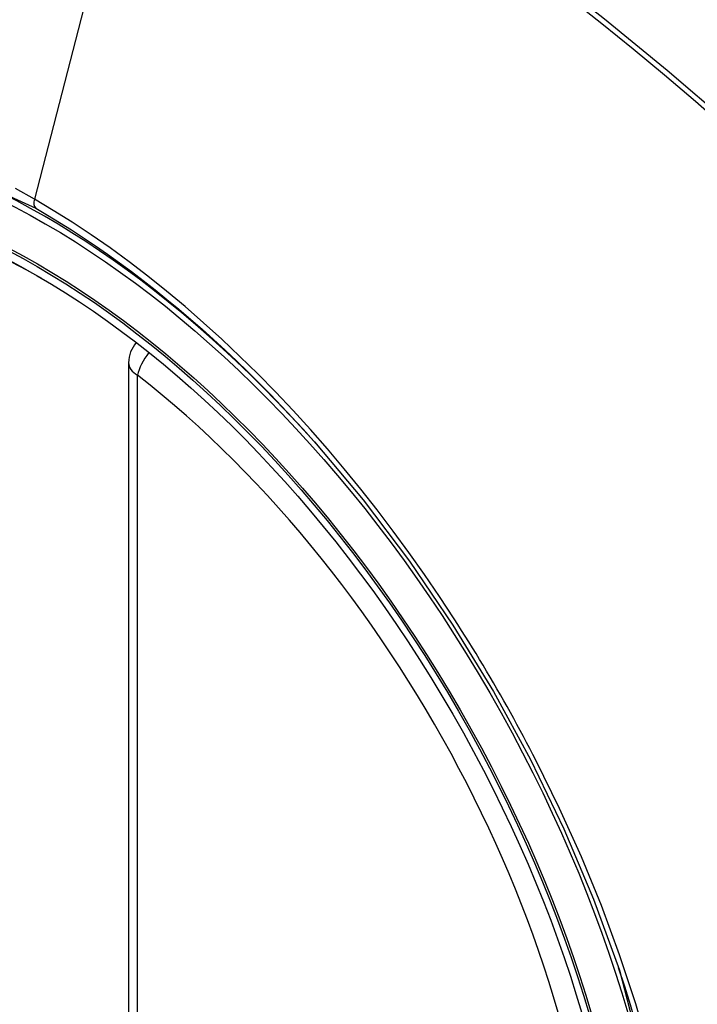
# Model space of a CAD drawing. Header units: inches. Extents: x 481 to 566.6, y 187.4 to 263.9.
# Tile 59 of 132: x 515.916 to 516.176, y 235.961 to 236.34. Entities that reach past the tile are written whole.
import ezdxf

# ---------------------------------------------------------------- set-up
doc = ezdxf.new("R2010")
doc.units = ezdxf.units.IN
doc.header["$MEASUREMENT"] = 0
doc.layers.add('Visible Edges(ANSI)', color=7, linetype='Continuous', lineweight=25)
doc.layers.add('Visible Tangent Edges(ANSI)', color=7, linetype='Continuous', lineweight=25)

msp = doc.modelspace()

# ---------------------------------------------------------------- linework, layer by layer
at = {"layer": 'Visible Edges(ANSI)'}
msp.add_line((515.9574680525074, 236.2081392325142), (515.9574680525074, 235.7234660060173), dxfattribs=at)
at = {"layer": 'Visible Edges(ANSI)', "flags": 128}
msp.add_lwpolyline([(516.0289863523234, 236.1776826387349), (516.0476981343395, 236.155406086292), (516.0655467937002, 236.131791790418), (516.0823311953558, 236.107100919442), (516.097879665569, 236.0816112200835), (516.1121408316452, 236.0554352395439), (516.1250335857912, 236.0287292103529), (516.1364874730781, 236.0016282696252), (516.146435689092, 235.9742544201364)], dxfattribs=at)
at = {"layer": 'Visible Edges(ANSI)'}
msp.add_arc((515.9692790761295, 236.2081392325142), 0.0118110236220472, 138.7604623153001, 180, dxfattribs=at)
for centre, major_axis, ratio, start_param, end_param in [((516.030524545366, 235.4804050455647), (-0.6496062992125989, 1.125151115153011), 0.5773502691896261, 5.161526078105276, 5.834048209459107), ((515.9257808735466, 235.9824781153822), (0.1574803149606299, -0.27276390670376), 0.5773502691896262, 2.363976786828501, 7.060801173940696)]:
    msp.add_ellipse(centre, major_axis=major_axis, ratio=ratio, start_param=start_param, end_param=end_param, dxfattribs=at)
msp.add_ellipse((515.9223010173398, 235.9804690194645), major_axis=(-0.1599409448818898, 0.2770258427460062), ratio=0.5773502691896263, dxfattribs=at)
at = {"layer": 'Visible Tangent Edges(ANSI)'}
for p, q in [((515.9690719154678, 236.4568262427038), (515.9211743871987, 236.271151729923)), ((515.9609274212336, 235.718644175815), (515.9609274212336, 236.2033174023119))]:
    msp.add_line(p, q, dxfattribs=at)
at = {"layer": 'Visible Tangent Edges(ANSI)', "flags": 128}
for points in [[(516.1887700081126, 236.3001375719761), (516.1648042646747, 236.3206370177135), (516.1406670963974, 236.3404642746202), (516.1163873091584, 236.3595955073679), (516.091993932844, 236.3780077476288), (516.0675163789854, 236.3956800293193), (516.0429839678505, 236.4125940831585), (516.0184298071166, 236.4287299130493), (515.9938898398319, 236.4440689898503), (515.9693601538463, 236.4586153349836), (515.9448320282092, 236.4723755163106), (515.9202986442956, 236.4853540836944), (515.8957754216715, 236.4975384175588), (515.8712910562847, 236.5089129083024), (515.8468742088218, 236.5194626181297), (515.822553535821, 236.5291726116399), (515.7983578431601, 236.5380291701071), (515.774314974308, 236.5460243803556), (515.7504517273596, 236.5531520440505), (515.7267949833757, 236.5594060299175), (515.7033544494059, 236.5647848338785), (515.6801259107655, 236.56929230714)], [(515.9690719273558, 236.4568262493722), (515.9812956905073, 236.449669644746), (515.9935218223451, 236.442312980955), (516.0057501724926, 236.4347560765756), (516.017980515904, 236.4269986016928), (516.0302126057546, 236.4190403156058), (516.0424430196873, 236.4108829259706), (516.0546657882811, 236.4025299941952), (516.0668772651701, 236.3939839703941), (516.0790737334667, 236.3852473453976), (516.0912515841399, 236.376322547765), (516.1034071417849, 236.3672120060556), (516.1155367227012, 236.3579183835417), (516.1276367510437, 236.3484446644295), (516.1397036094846, 236.3387939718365), (516.1517337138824, 236.3289693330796), (516.1637235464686, 236.3189738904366), (516.1756695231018, 236.3088108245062), (516.1875682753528, 236.2984835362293)], [(515.7129029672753, 235.9432622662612), (515.6887691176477, 236.0123340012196), (515.6753231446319, 236.0799229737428), (515.673174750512, 236.1429939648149), (515.6824278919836, 236.1984197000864), (515.7027148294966, 236.2438759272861), (515.7329782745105, 236.2770820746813), (515.771922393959, 236.2965466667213), (515.8178893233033, 236.301525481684), (515.8685543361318, 236.2917516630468), (515.9216750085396, 236.2677024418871)], [(515.9211743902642, 236.2711517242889), (515.9138659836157, 236.275245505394)], [(516.0827966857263, 236.109535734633), (516.0771304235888, 236.1181585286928), (516.0713240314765, 236.1266753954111), (516.0653854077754, 236.1350759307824), (516.0593223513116, 236.1433496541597), (516.0531427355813, 236.1514862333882), (516.0468543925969, 236.1594751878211), (516.0404652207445, 236.1673061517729), (516.0339830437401, 236.1749686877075), (516.0274151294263, 236.1824533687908), (516.0207616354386, 236.1897624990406), (516.0140248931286, 236.1968943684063), (516.0072086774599, 236.2038445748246), (516.0003169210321, 236.2106088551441), (515.9933533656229, 236.2171827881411), (515.9863218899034, 236.2235620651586), (515.9792263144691, 236.2297423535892), (515.9720704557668, 236.2357193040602), (515.9648618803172, 236.2414850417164), (515.957616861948, 236.2470254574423), (515.9503450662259, 236.2523346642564), (515.9430557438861, 236.2574072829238), (515.935758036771, 236.262237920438), (515.9284611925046, 236.2668211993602), (515.9211743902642, 236.2711517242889)], [(515.9216750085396, 236.2677024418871), (515.9262761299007, 236.264996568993), (515.9308829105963, 236.2621886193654), (515.9354929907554, 236.2592799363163), (515.9401040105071, 236.2562718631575), (515.9447136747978, 236.2531657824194), (515.9493195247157, 236.2499629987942), (515.953919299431, 236.2466649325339), (515.9585105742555, 236.2432728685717), (515.9630910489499, 236.2397882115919), (515.9676583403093, 236.2362122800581), (515.9722094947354, 236.2325470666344), (515.976738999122, 236.2287976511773), (515.9812451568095, 236.2249658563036), (515.9857269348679, 236.2210526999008), (515.9901833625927, 236.2170592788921), (515.9946134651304, 236.2129866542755), (515.9990162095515, 236.2088359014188), (516.0033906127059, 236.2046080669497), (516.0077357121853, 236.2003042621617), (516.0120504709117, 236.1959255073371), (516.016333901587, 236.1914729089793), (516.0205850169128, 236.186947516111), (516.0248028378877, 236.1823503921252), (516.0289863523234, 236.1776826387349)], [(516.1143239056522, 236.0549289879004), (516.113122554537, 236.0572569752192), (516.1119111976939, 236.0595809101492), (516.1106898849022, 236.0619006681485), (516.1094586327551, 236.0642162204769), (516.1082174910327, 236.0665275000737), (516.1069665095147, 236.0688344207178), (516.105705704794, 236.0711369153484), (516.1044350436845, 236.0734348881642), (516.1031546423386, 236.0757283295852), (516.1018645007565, 236.07801712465), (516.1005646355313, 236.0803012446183), (516.0992551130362, 236.0825805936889), (516.0979359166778, 236.0848550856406), (516.0966071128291, 236.0871246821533), (516.095268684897, 236.0893892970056), (516.0939207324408, 236.091648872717), (516.0925632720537, 236.0939033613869), (516.0911962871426, 236.0961526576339), (516.0898198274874, 236.0983966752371), (516.0884339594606, 236.1006353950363), (516.0870386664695, 236.1028687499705), (516.0856339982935, 236.1050966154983), (516.0842199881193, 236.1073189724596), (516.0827966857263, 236.109535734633)], [(516.1581605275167, 235.9424501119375), (516.152719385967, 235.9612910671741), (516.1464909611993, 235.9802036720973), (516.1394948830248, 235.9991192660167), (516.1317831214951, 236.0179127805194), (516.1233850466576, 236.0365292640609), (516.1143239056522, 236.0549289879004)], [(516.1464272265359, 235.9742754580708), (516.1641579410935, 235.9057812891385)]]:
    msp.add_lwpolyline(points, dxfattribs=at)
at = {"layer": 'Visible Tangent Edges(ANSI)'}
for centre, major_axis, ratio, start_param, end_param in [((515.9247870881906, 235.9819043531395), (-0.1731810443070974, 0.2999583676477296), 0.577350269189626, 5.055269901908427, 10.65269335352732), ((515.9244588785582, 236.2717206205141), (-0.0024606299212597, -0.0042619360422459), 0.5773502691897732, 5.161112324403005, 6.141288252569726), ((515.9692790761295, 236.2081392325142), (0.0072436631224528, 0.0093289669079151), 0.4708410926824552, 1.514964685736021, 2.428163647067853), ((515.9692790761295, 236.2081392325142), (-0.0118110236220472, -1e-16), 0.577350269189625, 0, 0.78539816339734), ((515.9247369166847, 235.9818753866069), (0.1505905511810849, -0.2608304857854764), 0.5773502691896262, 5.668550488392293, 8.468616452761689)]:
    msp.add_ellipse(centre, major_axis=major_axis, ratio=ratio, start_param=start_param, end_param=end_param, dxfattribs=at)
for centre, major_axis, ratio in [((515.9253791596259, 235.9822461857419), (0.1711078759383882, -0.296367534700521), 0.5773502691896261), ((515.922404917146, 235.9805290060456), (-0.1626954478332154, 0.2817967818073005), 0.5773502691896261), ((515.9223010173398, 235.9804690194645), (0.1620986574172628, -0.2807631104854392), 0.5773502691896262)]:
    msp.add_ellipse(centre, major_axis=major_axis, ratio=ratio, dxfattribs=at)

doc.saveas('drawing.dxf')
